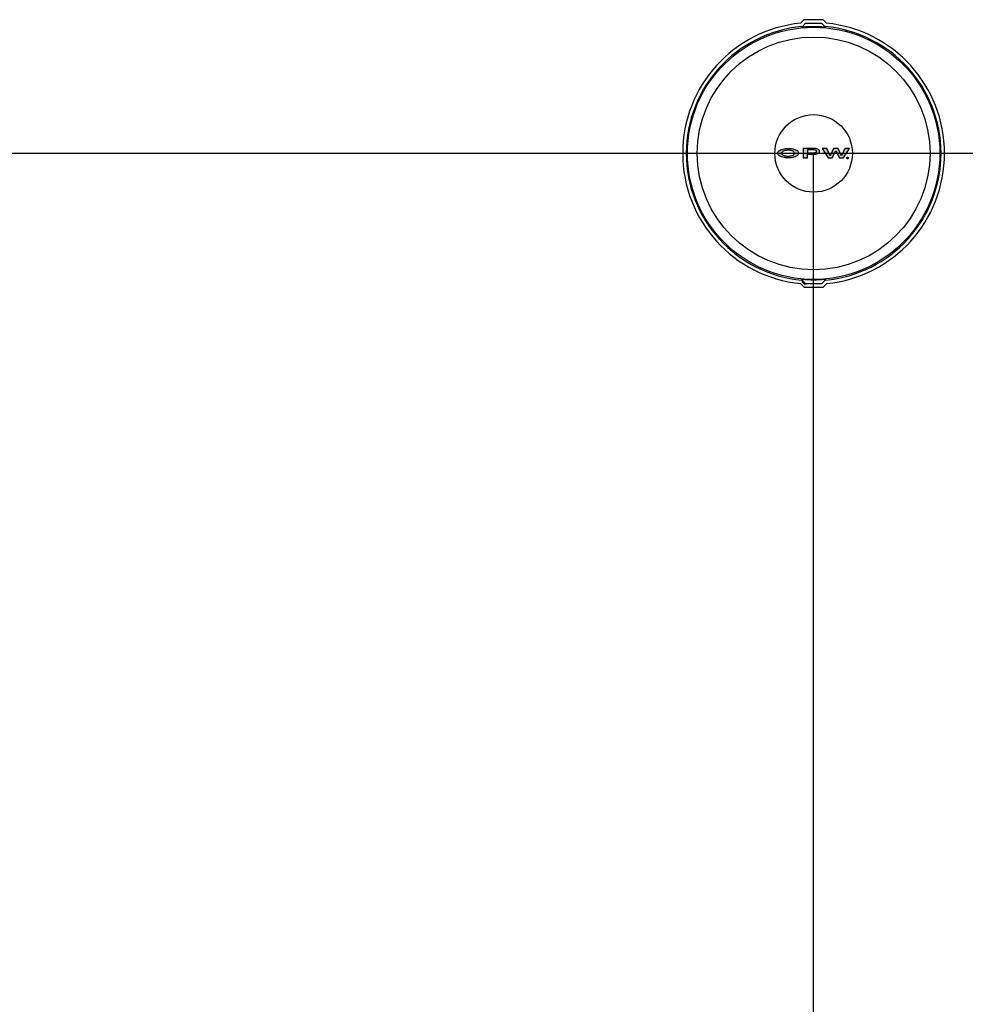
# Model space of a CAD drawing. Extents: x -169 to 7270, y -140 to 2984.
# Tile 85 of 256: x 284 to 357, y 899 to 974. Entities that reach past the tile are written whole.
import ezdxf

# ---------------------------------------------------------------- set-up
doc = ezdxf.new("R2010")
doc.units = 0
doc.header["$MEASUREMENT"] = 0
doc.layers.get('0').update_dxf_attribs({"color": 255, "linetype": 'CONTINUOUS'})
doc.layers.add('TANK-MANHOLE-COVER-18', color=2, linetype='CONTINUOUS')
doc.layers.add('TANK-MANHOLE-COVER-HATCH-18', color=7, linetype='CONTINUOUS')

msp = doc.modelspace()

# ---------------------------------------------------------------- hatches: boundary and pattern name
at = {"layer": 'TANK-MANHOLE-COVER-HATCH-18', "linetype": 'Continuous'}
h = msp.add_hatch(color=256, dxfattribs=at)
h.paths.add_polyline_path([(344.16815, 964.26092), (344.10228, 964.30207), (344.02406, 964.3391), (343.93487, 964.37064), (343.83744, 964.3967), (343.73315, 964.41589), (343.62475, 964.42822), (343.51224, 964.43369), (343.39972, 964.43092), (343.28995, 964.42267), (343.18293, 964.40618), (343.08139, 964.38421), (342.98809, 964.35538), (342.9044, 964.32106), (342.83305, 964.28126), (342.77268, 964.23734), (342.72741, 964.19067), (342.70375, 964.15362), (342.68626, 964.11657), (342.67804, 964.06443), (342.68628, 964.01366), (342.70961, 963.9629), (342.74804, 963.91488), (342.78421, 963.88349), (342.83313, 963.84903), (342.90449, 963.80925), (342.98819, 963.77496), (343.08151, 963.74616), (343.18305, 963.72286), (343.29008, 963.70778), (343.39985, 963.6982), (343.51237, 963.69684), (343.62488, 963.70235), (343.73328, 963.71472), (343.83756, 963.73395), (343.93498, 963.76004), (344.02416, 963.79162), (344.10237, 963.82868), (344.16822, 963.86985), (344.22036, 963.91514), (344.25877, 963.96318), (344.28208, 964.01395), (344.29031, 964.06472), (344.28207, 964.11686), (344.25873, 964.16625), (344.2203, 964.21427)])
h.paths.add_polyline_path([(343.93216, 964.15522), (343.9555, 964.11131), (343.96374, 964.06466), (343.95551, 964.01938), (343.93219, 963.97547), (343.89241, 963.93429), (343.8389, 963.89724), (343.77304, 963.86567), (343.69758, 963.84233), (343.61526, 963.82447), (343.52881, 963.81623), (343.43962, 963.81621), (343.35318, 963.82443), (343.27084, 963.84225), (343.19537, 963.86556), (343.1295, 963.89711), (343.07735, 963.93415), (343.03756, 963.9753), (343.01285, 964.01921), (343.00461, 964.06449), (343.01283, 964.11114), (343.03752, 964.15506), (343.07731, 964.19623), (343.12944, 964.23328), (343.1953, 964.26348), (343.27076, 964.2882), (343.35309, 964.30468), (343.43953, 964.31292), (343.52872, 964.31294), (343.61517, 964.30472), (343.6975, 964.28827), (343.77297, 964.26359), (343.83884, 964.23341), (343.89236, 964.19637)], flags=16)
h = msp.add_hatch(color=256, dxfattribs=at)
h.paths.add_polyline_path([(345.68984, 964.39978), (345.61299, 964.41897), (345.53066, 964.42993), (345.44559, 964.43403), (344.63602, 964.43389), (344.63615, 963.69705), (344.98056, 963.69711), (344.98051, 963.98114), (345.44567, 963.98123), (345.53074, 963.98536), (345.61307, 963.99635), (345.68991, 964.0142), (345.75851, 964.04029), (345.81613, 964.07048), (345.86141, 964.10617), (345.89159, 964.14596), (345.90804, 964.18713), (345.90804, 964.2283), (345.89156, 964.26946), (345.86137, 964.30787), (345.81608, 964.34354), (345.75845, 964.37509)])
h.paths.add_polyline_path([(344.98045, 964.31869), (345.44561, 964.31877), (345.50461, 964.31467), (345.5595, 964.3037), (345.60616, 964.28587), (345.64321, 964.26255), (345.66517, 964.23649), (345.6734, 964.20767), (345.66518, 964.17886), (345.64323, 964.15141), (345.60618, 964.12807), (345.55953, 964.1116), (345.50465, 964.09924), (345.44565, 964.09649), (344.98049, 964.0964)], flags=16)
for points in [[(346.46235, 964.43422), (346.10147, 964.43415), (346.56951, 963.6974), (346.87687, 963.69745), (347.15257, 964.25733), (347.42847, 963.69755), (347.73583, 963.69761), (348.2036, 964.43453), (347.84272, 964.43447), (347.58623, 963.87321), (347.33229, 964.43437), (346.97279, 964.43431), (346.71904, 963.87306)], [(347.97321, 963.69353, 1), (348.12415, 963.69356, 1)]]:
    msp.add_hatch(color=256, dxfattribs=at).paths.add_polyline_path(points)

# ---------------------------------------------------------------- linework, layer by layer
for p, q in [((421.38773, 964.04846), (-169.39339, 964.04846)), ((345.44566, 876.64028), (345.44566, 964.04846))]:
    msp.add_line(p, q)
at = {"layer": 'TANK-MANHOLE-COVER-18', "color": 1, "linetype": 'Continuous'}
msp.add_line((344.79159, 953.9425), (344.53221, 954.20316), dxfattribs=at)
at = {"layer": 'TANK-MANHOLE-COVER-18', "color": 4, "linetype": 'Continuous'}
msp.add_lwpolyline([(346.14772, 974.33556), (344.73852, 974.3353, 0.19600928), (344.69483, 974.31748), (344.43854, 974.06677, 0.90467588), (344.44214, 954.02979), (344.69852, 953.77917, 0.19600928), (344.74222, 953.76136), (346.15142, 953.76162, 0.19600928), (346.19511, 953.77944), (346.45125, 954.03, 0.90481458), (346.44764, 974.06728), (346.19142, 974.31775, 0.19600928)], format="xyb", close=True, dxfattribs=at)
at = {"layer": 'TANK-MANHOLE-COVER-18', "color": 1, "linetype": 'Continuous'}
for points in [[(346.34347, 954.29257, 0.91236254), (346.33996, 973.80467), (346.30374, 973.72941, 0.04435615), (344.58275, 973.72898), (344.54784, 973.80435, 0.9123628), (344.55136, 954.29225), (344.58624, 954.36763, 0.04435615), (346.30722, 954.36782)], [(344.61315, 973.76056), (344.58494, 973.8221), (344.82639, 974.06364), (346.06132, 974.06386), (346.30286, 973.82241), (346.27344, 973.76097, 0.04265886)], [(344.61665, 954.33606), (344.58845, 954.27452), (344.82999, 954.03306), (346.06492, 954.03329), (346.30638, 954.27483), (346.27693, 954.33625, -0.04265886)]]:
    msp.add_lwpolyline(points, format="xyb", close=True, dxfattribs=at)
at = {"layer": 'TANK-MANHOLE-COVER-18', "color": 2, "linetype": 'Continuous'}
for radius in [9.70655, 8.9505, 2.98304]:
    msp.add_circle((345.44566, 964.04846), radius, dxfattribs=at)
at = {"layer": 'TANK-MANHOLE-COVER-HATCH-18', "linetype": 'Continuous'}
for points in [[(344.29031, 964.06472), (344.28208, 964.01395), (344.25877, 963.96318), (344.22036, 963.91514), (344.16822, 963.86985), (344.10237, 963.82868), (344.02416, 963.79162), (343.93498, 963.76004), (343.83756, 963.73395), (343.73328, 963.71472), (343.62488, 963.70235), (343.51237, 963.69684), (343.39985, 963.6982), (343.29008, 963.70778), (343.18305, 963.72286), (343.08151, 963.74616), (342.98819, 963.77496), (342.90449, 963.80925), (342.83313, 963.84903), (342.78421, 963.88349), (342.74804, 963.91488), (342.70961, 963.9629), (342.68628, 964.01366), (342.67804, 964.06443), (342.68626, 964.11657), (342.70375, 964.15362), (342.72741, 964.19067), (342.77268, 964.23734), (342.83305, 964.28126), (342.9044, 964.32106), (342.98809, 964.35538), (343.08139, 964.38421), (343.18293, 964.40618), (343.28995, 964.42267), (343.39972, 964.43092), (343.51224, 964.43369), (343.62475, 964.42822), (343.73315, 964.41589), (343.83744, 964.3967), (343.93487, 964.37064), (344.02406, 964.3391), (344.10228, 964.30207), (344.16815, 964.26092), (344.2203, 964.21427), (344.25873, 964.16625), (344.28207, 964.11686)], [(345.68984, 964.39978), (345.61299, 964.41897), (345.53066, 964.42993), (345.44559, 964.43403), (344.63602, 964.43389), (344.63615, 963.69705), (344.98056, 963.69711), (344.98051, 963.98114), (345.44567, 963.98123), (345.53074, 963.98536), (345.61307, 963.99635), (345.68991, 964.0142), (345.75851, 964.04029), (345.81613, 964.07048), (345.86141, 964.10617), (345.89159, 964.14596), (345.90804, 964.18713), (345.90804, 964.2283), (345.89156, 964.26946), (345.86137, 964.30787), (345.81608, 964.34354), (345.75845, 964.37509)], [(346.56951, 963.6974), (346.87687, 963.69745), (347.15257, 964.25733), (347.42847, 963.69755), (347.73583, 963.69761), (348.2036, 964.43453), (347.84272, 964.43447), (347.58623, 963.87321), (347.33229, 964.43437), (346.97279, 964.43431), (346.71904, 963.87306), (346.46235, 964.43422), (346.10147, 964.43415)], [(343.77297, 964.26359), (343.83884, 964.23341), (343.89236, 964.19637), (343.93216, 964.15522), (343.9555, 964.11131), (343.96374, 964.06466), (343.95551, 964.01938), (343.93219, 963.97547), (343.89241, 963.93429), (343.8389, 963.89724), (343.77304, 963.86567), (343.69758, 963.84233), (343.61526, 963.82447), (343.52881, 963.81623), (343.43962, 963.81621), (343.35318, 963.82443), (343.27084, 963.84225), (343.19537, 963.86556), (343.1295, 963.89711), (343.07735, 963.93415), (343.03756, 963.9753), (343.01285, 964.01921), (343.00461, 964.06449), (343.01283, 964.11114), (343.03752, 964.15506), (343.07731, 964.19623), (343.12944, 964.23328), (343.1953, 964.26348), (343.27076, 964.2882), (343.35309, 964.30468), (343.43953, 964.31292), (343.52872, 964.31294), (343.61517, 964.30472), (343.6975, 964.28827)], [(345.5595, 964.3037), (345.50461, 964.31467), (345.44561, 964.31877), (344.98045, 964.31869), (344.98049, 964.0964), (345.44565, 964.09649), (345.50465, 964.09924), (345.55953, 964.1116), (345.60618, 964.12807), (345.64323, 964.15141), (345.66518, 964.17886), (345.6734, 964.20767), (345.66517, 964.23649), (345.64321, 964.26255), (345.60616, 964.28587)]]:
    msp.add_lwpolyline(points, close=True, dxfattribs=at)
msp.add_circle((348.04868, 963.69355), 0.07547, dxfattribs=at)

doc.saveas('drawing.dxf')
